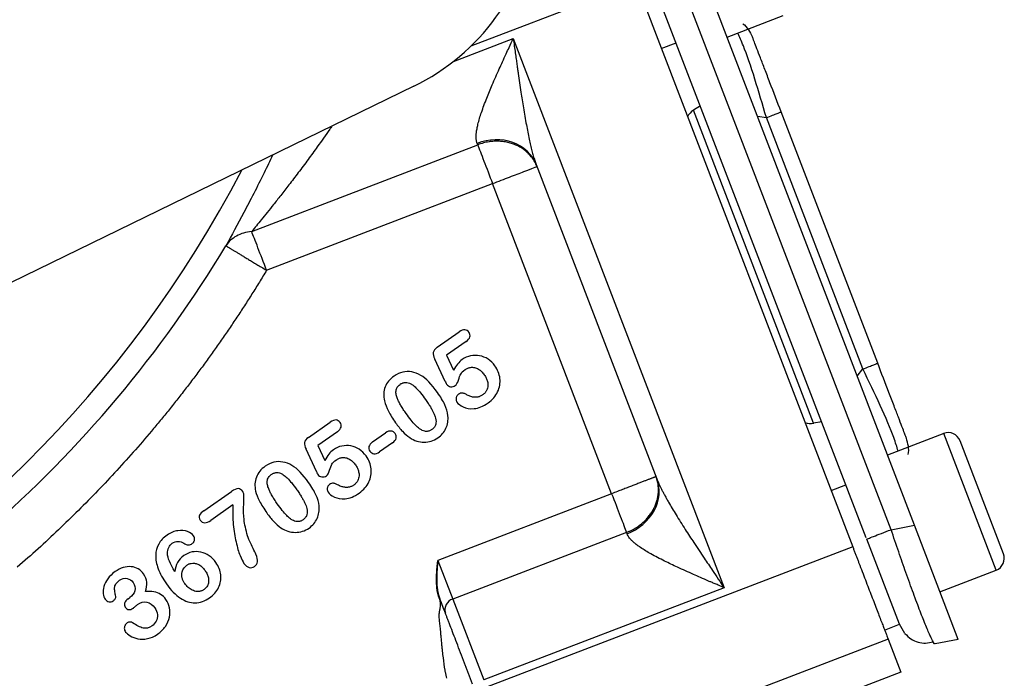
# Model space of a CAD drawing. Header units: inches. Extents: x 0.6 to 16.3, y 0.2 to 11.5.
# Tile 8 of 21: x 5.4 to 7.1, y 6.2 to 7.3. Entities that reach past the tile are written whole.
import ezdxf

# ---------------------------------------------------------------- set-up
doc = ezdxf.new("R2010")
doc.units = ezdxf.units.IN
doc.header["$MEASUREMENT"] = 0

msp = doc.modelspace()

# ---------------------------------------------------------------- linework, layer by layer
at = {"color": 7, "linetype": 'Continuous', "lineweight": 25}
for p, q in [((6.921, 6.427), (6.5603, 7.3665)), ((6.8819, 6.4194), (6.5262, 7.346)), ((6.4527, 7.34), (6.8172, 6.3906)), ((6.8399, 6.4057), (6.4858, 7.3281)), ((6.6057, 7.2484), (6.7003, 7.2848)), ((6.2459, 7.2463), (6.6007, 6.3218)), ((6.4951, 7.2296), (6.52, 7.2391)), ((6.0783, 7.1658), (4.7339, 6.5101)), ((6.5608, 7.1329), (6.5491, 7.1256)), ((6.7514, 6.5985), (6.5491, 7.1256)), ((6.8343, 6.69), (6.6719, 7.1131)), ((6.8592, 6.6996), (6.6968, 7.1227)), ((5.8057, 6.9214), (6.186, 7.0674)), ((6.186, 7.0674), (6.1851, 7.0698)), ((6.2844, 7.0344), (6.4876, 6.5051)), ((5.8308, 6.8561), (6.2111, 7.0021)), ((6.4115, 6.48), (6.2111, 7.0021)), ((6.1181, 6.7265), (6.1548, 6.7523)), ((6.1666, 6.7362), (6.1336, 6.7131)), ((6.1336, 6.7131), (6.1455, 6.6877)), ((6.1313, 6.6691), (6.1138, 6.7066)), ((5.9013, 6.5748), (5.938, 6.6005)), ((6.765, 6.601), (6.7514, 6.5985)), ((5.9499, 6.5844), (5.9168, 6.5613)), ((6.009, 6.5671), (6.031, 6.5824)), ((6.9703, 6.5815), (6.8756, 6.5451)), ((6.0427, 6.5657), (6.0207, 6.5503)), ((7.0709, 6.3787), (6.9978, 6.5692)), ((5.9145, 6.5173), (5.8971, 6.5548)), ((5.9168, 6.5613), (5.9287, 6.5359)), ((5.7254, 6.4513), (5.7717, 6.4838)), ((6.4115, 6.48), (6.119, 6.3677)), ((6.7808, 6.4852), (6.8057, 6.4947)), ((5.7741, 6.4611), (5.7368, 6.435)), ((6.4365, 6.4148), (6.144, 6.3025)), ((6.4375, 6.4124), (6.4365, 6.4148)), ((6.8819, 6.4194), (6.921, 6.427)), ((6.9949, 6.2346), (6.921, 6.427)), ((6.8958, 6.2601), (6.8407, 6.4036)), ((6.8172, 6.3906), (6.201, 6.1541)), ((6.1179, 6.3573), (6.119, 6.3677)), ((6.119, 6.3677), (6.144, 6.3025)), ((6.1174, 6.3519), (6.1179, 6.3573)), ((6.1181, 6.3573), (6.1177, 6.3518)), ((6.964, 6.3149), (7.0586, 6.3512)), ((6.1166, 6.3355), (6.1166, 6.3357)), ((6.1167, 6.3306), (6.1166, 6.3331)), ((6.1168, 6.328), (6.1167, 6.3306)), ((6.1171, 6.3357), (6.1171, 6.3355)), ((6.1171, 6.3331), (6.1172, 6.3307)), ((6.1172, 6.3307), (6.1173, 6.328)), ((6.117, 6.3253), (6.1168, 6.328)), ((6.1172, 6.3226), (6.117, 6.3253)), ((6.1175, 6.3199), (6.1172, 6.3226)), ((6.1173, 6.328), (6.1175, 6.3254)), ((6.1175, 6.3254), (6.1178, 6.3227)), ((6.1178, 6.3227), (6.1181, 6.32)), ((6.1184, 6.3145), (6.1179, 6.3172)), ((6.1189, 6.3119), (6.1184, 6.3145)), ((6.1185, 6.3173), (6.119, 6.3146)), ((6.119, 6.3146), (6.1196, 6.312)), ((6.6007, 6.3218), (6.1962, 6.1665)), ((5.5977, 6.3032), (5.6005, 6.3051)), ((6.1214, 6.3036), (6.1204, 6.3067)), ((6.1218, 6.3024), (6.123, 6.2956)), ((6.144, 6.3025), (6.1962, 6.1665)), ((6.8709, 6.2505), (6.8958, 6.2601)), ((6.9051, 6.2446), (6.8958, 6.2601)), ((6.8768, 6.2352), (6.5964, 6.1276)), ((6.8768, 6.2352), (6.8981, 6.1796)), ((6.9949, 6.2346), (6.9557, 6.227)), ((6.8981, 6.1796), (6.6645, 6.09))]:
    msp.add_line(p, q, dxfattribs=at)
at = {"color": 8, "linetype": 'Continuous', "lineweight": 25}
for p, q in [((6.4527, 7.34), (6.1744, 7.2332)), ((6.1451, 7.2076), (6.2459, 7.2463)), ((6.6567, 7.1155), (6.6719, 7.1131)), ((6.8246, 6.678), (6.8343, 6.69)), ((7.0586, 6.3512), (6.9703, 6.5815))]:
    msp.add_line(p, q, dxfattribs=at)
msp.add_arc((4.0399, 7.9332), 1.9709, 191.4524, 332.5476, dxfattribs=at)
at = {"color": 7, "linetype": 'Continuous', "lineweight": 25}
for centre, radius, start, end in [((5.9147, 7.5014), 0.3733, 296, 352), ((4.0399, 7.9332), 2.0099, 311.0101, 328.9768), ((6.9779, 6.5615), 0.0213, 21, 111), ((7.051, 6.3711), 0.0213, 291, 21), ((6.1497, 6.2845), 0.0189, 107.4037, 196.8829)]:
    msp.add_arc(centre, radius, start, end, dxfattribs=at)
for centre, start_param, end_param in [((6.5644, 7.0993), 0.174533, 0.698222), ((6.7452, 6.6284), 2.44337, 2.96706)]:
    msp.add_ellipse(centre, major_axis=(-0.011, 0.0285), ratio=0.916331, start_param=start_param, end_param=end_param, dxfattribs=at)
for points, knots in [([(6.632, 7.2712), (6.6321, 7.2712), (6.6361, 7.2688), (6.6423, 7.2613), (6.6463, 7.253), (6.6484, 7.2488)], [0, 0, 0, 0, 0.005601, 0.5028, 1, 1, 1, 1]), ([(6.1851, 7.0698), (6.1849, 7.0705), (6.1844, 7.0718), (6.1839, 7.074), (6.1836, 7.0763), (6.1834, 7.0789), (6.1834, 7.0816), (6.1835, 7.0846), (6.1838, 7.0877), (6.1843, 7.091), (6.1849, 7.0945), (6.1856, 7.0982), (6.1876, 7.107), (6.1924, 7.1227), (6.2008, 7.1451), (6.211, 7.1697), (6.2201, 7.1902), (6.228, 7.2076), (6.2335, 7.2197), (6.2396, 7.2327), (6.2435, 7.2413), (6.2459, 7.2463)], [0, 0, 0, 0, 0.018698, 0.037717, 0.057107, 0.076913, 0.09718, 0.117949, 0.139258, 0.161142, 0.183634, 0.206763, 0.230558, 0.344934, 0.477476, 0.596791, 0.736091, 0.797873, 0.867745, 0.922697, 1, 1, 1, 1]), ([(6.2459, 7.2463), (6.2465, 7.2421), (6.2476, 7.234), (6.2492, 7.2224), (6.2507, 7.212), (6.252, 7.2027), (6.2531, 7.1945), (6.2554, 7.1791), (6.2585, 7.1576), (6.263, 7.1288), (6.2676, 7.1023), (6.2717, 7.0813), (6.2749, 7.0668), (6.2772, 7.0574), (6.2795, 7.0489), (6.2819, 7.0412), (6.2836, 7.0366), (6.2844, 7.0344)], [0, 0, 0, 0, 0.058006, 0.110828, 0.158468, 0.200926, 0.238201, 0.270293, 0.412895, 0.534751, 0.669171, 0.784173, 0.834338, 0.880959, 0.924075, 0.963734, 1, 1, 1, 1]), ([(6.6968, 7.1227), (6.6904, 7.1395), (6.6807, 7.1647), (6.6692, 7.1947), (6.6617, 7.2142), (6.6557, 7.2299), (6.6498, 7.2451), (6.649, 7.2473), (6.6484, 7.2488)], [0, 0, 0, 0, 0.250062, 0.37621, 0.5, 0.623853, 0.749938, 1, 1, 1, 1]), ([(6.2858, 7.0308), (6.2852, 7.0322), (6.2841, 7.0349), (6.2821, 7.0388), (6.2799, 7.0424), (6.2776, 7.0457), (6.275, 7.0488), (6.2724, 7.0518), (6.2696, 7.0545), (6.2666, 7.057), (6.2635, 7.0594), (6.2603, 7.0616), (6.257, 7.0636), (6.2536, 7.0654), (6.2501, 7.067), (6.2464, 7.0685), (6.2427, 7.0698), (6.2388, 7.0709), (6.2349, 7.0718), (6.2308, 7.0725), (6.2266, 7.073), (6.221, 7.0734), (6.2138, 7.0734), (6.2049, 7.0725), (6.1955, 7.0707), (6.1893, 7.0685), (6.186, 7.0674)], [0, 0, 0, 0, 0.040858, 0.080281, 0.118387, 0.155381, 0.191487, 0.22691, 0.261812, 0.296294, 0.330405, 0.364204, 0.397769, 0.431179, 0.464518, 0.497865, 0.531306, 0.564927, 0.598818, 0.633068, 0.667768, 0.703011, 0.771087, 0.842069, 0.917681, 1, 1, 1, 1]), ([(6.186, 7.0674), (6.1885, 7.0609), (6.1922, 7.0514), (6.2009, 7.0286), (6.206, 7.0154), (6.2111, 7.0021)], [0, 0, 0, 0, 0.5, 0.5, 1, 1, 1, 1]), ([(6.2111, 7.0021), (6.2209, 7.0059), (6.2306, 7.0096), (6.2487, 7.0166), (6.257, 7.0197), (6.2708, 7.0251), (6.2763, 7.0272), (6.2838, 7.03), (6.2858, 7.0308), (6.2858, 7.0308)], [0, 0, 0, 0, 0.25, 0.25, 0.5, 0.5, 0.75, 0.75, 1, 1, 1, 1]), ([(5.8308, 6.8561), (5.8257, 6.8694), (5.8206, 6.8826), (5.8119, 6.9054), (5.8082, 6.915), (5.8057, 6.9214)], [0, 0, 0, 0, 0.5, 0.5, 1, 1, 1, 1]), ([(5.7623, 6.8973), (5.7623, 6.8973), (5.7625, 6.8972), (5.763, 6.8969), (5.7637, 6.8965), (5.7646, 6.8959), (5.7657, 6.8953), (5.767, 6.8945), (5.7683, 6.8937), (5.7699, 6.8928), (5.7715, 6.8918), (5.7733, 6.8907), (5.7752, 6.8896), (5.7772, 6.8884), (5.7793, 6.8871), (5.7816, 6.8857), (5.7839, 6.8843), (5.7864, 6.8828), (5.789, 6.8813), (5.7917, 6.8796), (5.7945, 6.8779), (5.7974, 6.8762), (5.8016, 6.8737), (5.8071, 6.8703), (5.8144, 6.866), (5.8223, 6.8612), (5.8279, 6.8579), (5.8308, 6.8561)], [0, 0, 0, 0, 0.040884, 0.079826, 0.117074, 0.152944, 0.187753, 0.221784, 0.255252, 0.288277, 0.32087, 0.353063, 0.384936, 0.416563, 0.448023, 0.479391, 0.510736, 0.542125, 0.573625, 0.605306, 0.637245, 0.669524, 0.70224, 0.77059, 0.84142, 0.916899, 1, 1, 1, 1]), ([(5.8308, 6.8561), (5.8267, 6.8495), (5.8186, 6.8361), (5.8062, 6.8162), (5.7936, 6.7965), (5.7807, 6.7769), (5.7677, 6.7575), (5.7544, 6.7383), (5.741, 6.7192), (5.7273, 6.7002), (5.7134, 6.6814), (5.6992, 6.6628), (5.6849, 6.6443), (5.6704, 6.6259), (5.6556, 6.6077), (5.6357, 6.5837), (5.6102, 6.554), (5.579, 6.5192), (5.5469, 6.4851), (5.5141, 6.4518), (5.4806, 6.4191), (5.4464, 6.3872), (5.4229, 6.3666), (5.4112, 6.3562)], [0, 0, 0, 0, 0.035774, 0.071521, 0.107246, 0.142952, 0.178645, 0.214329, 0.250007, 0.285686, 0.321369, 0.35706, 0.392765, 0.428488, 0.464232, 0.500004, 0.571514, 0.642936, 0.714308, 0.785664, 0.857041, 0.928474, 1, 1, 1, 1]), ([(6.1666, 6.7362), (6.1701, 6.7386), (6.1721, 6.7412), (6.1736, 6.7466), (6.1731, 6.7492), (6.1715, 6.7516)], [-2, -2, -2, -2, -1, -1, 0, 0, 0, 0]), ([(6.1181, 6.7265), (6.1141, 6.7238), (6.1119, 6.7209), (6.1108, 6.7148), (6.1117, 6.711), (6.1138, 6.7066)], [-2, -2, -2, -2, -1, -1, 0, 0, 0, 0]), ([(6.2151, 6.6953), (6.2118, 6.6999), (6.2079, 6.7037), (6.199, 6.7094), (6.1942, 6.7113), (6.1843, 6.7131), (6.1792, 6.713), (6.1692, 6.711), (6.1644, 6.7089), (6.16, 6.7058)], [-4, -4, -4, -4, -3, -3, -2, -2, -1, -1, 0, 0, 0, 0]), ([(6.2034, 6.6328), (6.2108, 6.6381), (6.2163, 6.6443), (6.223, 6.6587), (6.2243, 6.6661), (6.2226, 6.6814), (6.2198, 6.6886), (6.2151, 6.6953)], [-3, -3, -3, -3, -2, -2, -1, -1, 0, 0, 0, 0]), ([(6.9076, 6.5734), (6.9071, 6.5749), (6.9062, 6.5772), (6.9004, 6.5924), (6.8944, 6.608), (6.8869, 6.6276), (6.8753, 6.6576), (6.8657, 6.6828), (6.8592, 6.6996)], [0, 0, 0, 0, 0.250062, 0.37621, 0.5, 0.623853, 0.749938, 1, 1, 1, 1]), ([(6.0903, 6.6792), (6.0851, 6.6823), (6.08, 6.6842), (6.0699, 6.6861), (6.0649, 6.6859), (6.055, 6.6836), (6.0501, 6.6813), (6.0453, 6.678)], [-3, -3, -3, -3, -2, -2, -1, -1, 0, 0, 0, 0]), ([(6.1482, 6.6619), (6.1503, 6.6634), (6.1521, 6.6664), (6.1551, 6.6758), (6.1564, 6.6793), (6.1585, 6.6836), (6.161, 6.6861), (6.165, 6.6889)], [-3, -3, -3, -3, -2, -2, -1, -1, 0, 0, 0, 0]), ([(6.165, 6.6889), (6.1657, 6.6893), (6.1671, 6.6902), (6.1693, 6.6913), (6.1716, 6.6921), (6.1742, 6.6927), (6.1772, 6.6929), (6.1807, 6.6925), (6.1842, 6.6914), (6.1884, 6.6893), (6.193, 6.6857), (6.1957, 6.6822), (6.1971, 6.6803)], [0, 0, 0, 0, 0.067682, 0.133149, 0.197235, 0.260829, 0.349829, 0.438209, 0.537641, 0.642232, 0.810948, 1, 1, 1, 1]), ([(6.1971, 6.6803), (6.1978, 6.6794), (6.199, 6.6775), (6.2005, 6.6746), (6.2017, 6.6718), (6.2026, 6.6686), (6.2032, 6.6652), (6.2032, 6.6615), (6.2026, 6.6577), (6.2011, 6.6536), (6.1985, 6.6496), (6.1958, 6.6474), (6.1944, 6.6463)], [0, 0, 0, 0, 0.08861, 0.173301, 0.254779, 0.333838, 0.430817, 0.523434, 0.627872, 0.730949, 0.862165, 1, 1, 1, 1]), ([(6.0453, 6.678), (6.0381, 6.6729), (6.0331, 6.6668), (6.0275, 6.6526), (6.0271, 6.6447), (6.0291, 6.6361)], [-2, -2, -2, -2, -1, -1, 0, 0, 0, 0]), ([(6.0656, 6.6148), (6.064, 6.6171), (6.0609, 6.6216), (6.0569, 6.6281), (6.0537, 6.6341), (6.0509, 6.6401), (6.0491, 6.6454), (6.0484, 6.6499), (6.0485, 6.6543), (6.0502, 6.6597), (6.0537, 6.6626), (6.0554, 6.6641)], [0, 0, 0, 0, 0.152291, 0.289171, 0.410964, 0.518128, 0.644916, 0.707323, 0.764485, 0.878369, 1, 1, 1, 1]), ([(6.0554, 6.6641), (6.056, 6.6645), (6.0573, 6.6653), (6.0592, 6.6662), (6.0611, 6.6669), (6.0631, 6.6673), (6.065, 6.6674), (6.0678, 6.6672), (6.0714, 6.6662), (6.0766, 6.6633), (6.083, 6.6578), (6.0905, 6.6492), (6.0955, 6.6423), (6.0983, 6.6385)], [0, 0, 0, 0, 0.0407115, 0.0791164, 0.1157166, 0.1510909, 0.1858796, 0.2207551, 0.2977994, 0.3866297, 0.542782, 0.7463253, 1, 1, 1, 1]), ([(6.1339, 6.6639), (6.1354, 6.6618), (6.1376, 6.6605), (6.1434, 6.6597), (6.146, 6.6603), (6.1482, 6.6619)], [-2, -2, -2, -2, -1, -1, 0, 0, 0, 0]), ([(6.136, 6.6113), (6.1354, 6.6175), (6.1336, 6.6237), (6.1277, 6.636), (6.1236, 6.6429), (6.1183, 6.6505)], [-2, -2, -2, -2, -1, -1, 0, 0, 0, 0]), ([(6.1537, 6.6475), (6.1532, 6.6471), (6.1523, 6.6464), (6.1513, 6.6452), (6.1504, 6.6437), (6.1498, 6.642), (6.1495, 6.6397), (6.1496, 6.6369), (6.1506, 6.6351), (6.151, 6.6342)], [0, 0, 0, 0, 0.114317, 0.223155, 0.329726, 0.45074, 0.585313, 0.799896, 1, 1, 1, 1]), ([(6.1671, 6.6468), (6.1663, 6.6472), (6.1649, 6.6481), (6.1626, 6.6489), (6.16, 6.6495), (6.1568, 6.6493), (6.1547, 6.6481), (6.1537, 6.6475)], [0, 0, 0, 0, 0.184602, 0.351261, 0.503987, 0.74637, 1, 1, 1, 1]), ([(6.1944, 6.6463), (6.1937, 6.6459), (6.1924, 6.6451), (6.1904, 6.6441), (6.1883, 6.6433), (6.1861, 6.6427), (6.1838, 6.6424), (6.1815, 6.6424), (6.1778, 6.6426), (6.1728, 6.6437), (6.1691, 6.6457), (6.1671, 6.6468)], [0, 0, 0, 0, 0.080874, 0.159844, 0.237777, 0.315573, 0.394138, 0.474351, 0.557039, 0.770012, 1, 1, 1, 1]), ([(6.0291, 6.6361), (6.0304, 6.6309), (6.0326, 6.6253), (6.0389, 6.613), (6.043, 6.6065), (6.0479, 6.5994)], [-2, -2, -2, -2, -1, -1, 0, 0, 0, 0]), ([(6.0983, 6.6385), (6.0997, 6.6364), (6.1025, 6.6323), (6.1063, 6.6264), (6.1094, 6.6211), (6.1119, 6.6161), (6.1139, 6.6115), (6.1154, 6.6067), (6.1161, 6.6019), (6.1157, 6.5966), (6.1134, 6.5916), (6.1105, 6.5892), (6.109, 6.588)], [0, 0, 0, 0, 0.136267, 0.25814, 0.365782, 0.459428, 0.547816, 0.625713, 0.722019, 0.804432, 0.897869, 1, 1, 1, 1]), ([(6.151, 6.6342), (6.1531, 6.6313), (6.1566, 6.6286), (6.1665, 6.6237), (6.1727, 6.6227), (6.1873, 6.6239), (6.1951, 6.6271), (6.2034, 6.6328)], [-3, -3, -3, -3, -2, -2, -1, -1, 0, 0, 0, 0]), ([(6.109, 6.588), (6.1083, 6.5875), (6.1071, 6.5867), (6.1051, 6.5858), (6.1031, 6.5852), (6.101, 6.5849), (6.099, 6.5848), (6.0961, 6.5852), (6.0923, 6.5866), (6.087, 6.5899), (6.0807, 6.5956), (6.0732, 6.6042), (6.0683, 6.611), (6.0656, 6.6148)], [0, 0, 0, 0, 0.040577, 0.078966, 0.115797, 0.151778, 0.187669, 0.224237, 0.305056, 0.398104, 0.553257, 0.753166, 1, 1, 1, 1]), ([(5.9499, 6.5844), (5.9533, 6.5868), (5.9554, 6.5894), (5.9568, 6.5948), (5.9564, 6.5974), (5.9547, 6.5998)], [-2, -2, -2, -2, -1, -1, 0, 0, 0, 0]), ([(6.0479, 6.5994), (6.0517, 6.594), (6.0556, 6.5892), (6.0634, 6.5808), (6.0675, 6.5773), (6.0716, 6.5744)], [-2, -2, -2, -2, -1, -1, 0, 0, 0, 0]), ([(6.119, 6.574), (6.1251, 6.5783), (6.1296, 6.5836), (6.1355, 6.5966), (6.1367, 6.6037), (6.136, 6.6113)], [-2, -2, -2, -2, -1, -1, 0, 0, 0, 0]), ([(6.0471, 6.5812), (6.0454, 6.5837), (6.0431, 6.5851), (6.0375, 6.5859), (6.0344, 6.5848), (6.031, 6.5824)], [-2, -2, -2, -2, -1, -1, 0, 0, 0, 0]), ([(6.0427, 6.5657), (6.0462, 6.5681), (6.0482, 6.5707), (6.0494, 6.5762), (6.0488, 6.5788), (6.0471, 6.5812)], [-2, -2, -2, -2, -1, -1, 0, 0, 0, 0]), ([(5.9013, 6.5748), (5.8973, 6.572), (5.8951, 6.5691), (5.8941, 6.563), (5.8949, 6.5592), (5.8971, 6.5548)], [-2, -2, -2, -2, -1, -1, 0, 0, 0, 0]), ([(6.009, 6.5671), (6.0056, 6.5647), (6.0036, 6.5621), (6.0024, 6.5566), (6.0029, 6.554), (6.0047, 6.5515)], [-2, -2, -2, -2, -1, -1, 0, 0, 0, 0]), ([(6.0716, 6.5744), (6.0794, 6.5694), (6.0874, 6.5668), (6.1042, 6.5666), (6.1119, 6.5691), (6.119, 6.574)], [-2, -2, -2, -2, -1, -1, 0, 0, 0, 0]), ([(6.9105, 6.5458), (6.9105, 6.5459), (6.9118, 6.5504), (6.9114, 6.5601), (6.9089, 6.569), (6.9076, 6.5734)], [0, 0, 0, 0, 0.005601, 0.502801, 1, 1, 1, 1]), ([(5.9983, 6.5435), (5.995, 6.5481), (5.9912, 6.5519), (5.9822, 6.5576), (5.9775, 6.5595), (5.9675, 6.5613), (5.9625, 6.5612), (5.9524, 6.5592), (5.9477, 6.5571), (5.9432, 6.554)], [-4, -4, -4, -4, -3, -3, -2, -2, -1, -1, 0, 0, 0, 0]), ([(6.0047, 6.5515), (6.0064, 6.5491), (6.0087, 6.5477), (6.0143, 6.547), (6.0174, 6.548), (6.0207, 6.5503)], [-2, -2, -2, -2, -1, -1, 0, 0, 0, 0]), ([(5.8735, 6.5275), (5.8683, 6.5305), (5.8632, 6.5324), (5.8532, 6.5343), (5.8481, 6.5341), (5.8382, 6.5318), (5.8333, 6.5296), (5.8285, 6.5262)], [-3, -3, -3, -3, -2, -2, -1, -1, 0, 0, 0, 0]), ([(5.9315, 6.5101), (5.9336, 6.5116), (5.9354, 6.5147), (5.9384, 6.524), (5.9396, 6.5275), (5.9417, 6.5318), (5.9442, 6.5343), (5.9482, 6.5371)], [-3, -3, -3, -3, -2, -2, -1, -1, 0, 0, 0, 0]), ([(5.9482, 6.5371), (5.9489, 6.5375), (5.9503, 6.5384), (5.9525, 6.5395), (5.9548, 6.5403), (5.9575, 6.5409), (5.9605, 6.5411), (5.9639, 6.5407), (5.9674, 6.5396), (5.9716, 6.5375), (5.9762, 6.5339), (5.9789, 6.5304), (5.9804, 6.5285)], [0, 0, 0, 0, 0.067682, 0.133149, 0.197235, 0.260829, 0.349829, 0.438209, 0.537641, 0.642232, 0.810948, 1, 1, 1, 1]), ([(5.9866, 6.4811), (5.9941, 6.4863), (5.9995, 6.4925), (6.0063, 6.5069), (6.0075, 6.5143), (6.0058, 6.5296), (6.003, 6.5368), (5.9983, 6.5435)], [-3, -3, -3, -3, -2, -2, -1, -1, 0, 0, 0, 0]), ([(5.8285, 6.5262), (5.8213, 6.5211), (5.8163, 6.515), (5.8108, 6.5008), (5.8104, 6.4929), (5.8123, 6.4843)], [-2, -2, -2, -2, -1, -1, 0, 0, 0, 0]), ([(5.8386, 6.5123), (5.8393, 6.5127), (5.8405, 6.5135), (5.8424, 6.5145), (5.8444, 6.5151), (5.8463, 6.5155), (5.8483, 6.5157), (5.851, 6.5154), (5.8546, 6.5144), (5.8599, 6.5115), (5.8662, 6.506), (5.8737, 6.4974), (5.8787, 6.4906), (5.8815, 6.4867)], [0, 0, 0, 0, 0.040712, 0.079116, 0.115717, 0.151091, 0.18588, 0.220755, 0.297799, 0.38663, 0.542782, 0.746325, 1, 1, 1, 1]), ([(5.9804, 6.5285), (5.981, 6.5276), (5.9822, 6.5257), (5.9837, 6.5229), (5.9849, 6.52), (5.9858, 6.5168), (5.9864, 6.5134), (5.9864, 6.5097), (5.9858, 6.5059), (5.9843, 6.5018), (5.9817, 6.4978), (5.979, 6.4957), (5.9776, 6.4946)], [0, 0, 0, 0, 0.08861, 0.173301, 0.254779, 0.333838, 0.430817, 0.523434, 0.627872, 0.730949, 0.862165, 1, 1, 1, 1]), ([(5.8488, 6.463), (5.8472, 6.4654), (5.8441, 6.4698), (5.8401, 6.4763), (5.8369, 6.4823), (5.8341, 6.4883), (5.8323, 6.4936), (5.8316, 6.4981), (5.8317, 6.5025), (5.8335, 6.5079), (5.8369, 6.5108), (5.8386, 6.5123)], [0, 0, 0, 0, 0.152291, 0.289171, 0.410964, 0.518128, 0.644916, 0.707323, 0.764485, 0.878369, 1, 1, 1, 1]), ([(5.9192, 6.4596), (5.9186, 6.4657), (5.9168, 6.4719), (5.911, 6.4842), (5.9068, 6.4911), (5.9015, 6.4987)], [-2, -2, -2, -2, -1, -1, 0, 0, 0, 0]), ([(5.9171, 6.5121), (5.9186, 6.51), (5.9208, 6.5087), (5.9266, 6.5079), (5.9292, 6.5085), (5.9315, 6.5101)], [-2, -2, -2, -2, -1, -1, 0, 0, 0, 0]), ([(5.9503, 6.495), (5.9496, 6.4954), (5.9481, 6.4963), (5.9458, 6.4972), (5.9432, 6.4977), (5.94, 6.4975), (5.9379, 6.4963), (5.9369, 6.4957)], [0, 0, 0, 0, 0.184602, 0.351261, 0.503987, 0.74637, 1, 1, 1, 1]), ([(6.4862, 6.5087), (6.4861, 6.5087), (6.4861, 6.5087), (6.4856, 6.5085), (6.4849, 6.5082), (6.484, 6.5079), (6.4829, 6.5074), (6.4815, 6.5069), (6.48, 6.5063), (6.4783, 6.5057), (6.4764, 6.5049), (6.4743, 6.5042), (6.4721, 6.5033), (6.4697, 6.5024), (6.4672, 6.5014), (6.4645, 6.5004), (6.4617, 6.4993), (6.4587, 6.4981), (6.4555, 6.4969), (6.4522, 6.4957), (6.4487, 6.4943), (6.444, 6.4925), (6.4377, 6.4901), (6.4297, 6.487), (6.4209, 6.4836), (6.4147, 6.4813), (6.4115, 6.48)], [0, 0, 0, 0, 0.040858, 0.080281, 0.118388, 0.155381, 0.191487, 0.22691, 0.261812, 0.296295, 0.330405, 0.364204, 0.397769, 0.43118, 0.464518, 0.497866, 0.531306, 0.564928, 0.598819, 0.633069, 0.66777, 0.703012, 0.771087, 0.84207, 0.917684, 1, 1, 1, 1]), ([(6.4365, 6.4148), (6.4381, 6.4154), (6.4411, 6.4166), (6.4454, 6.4187), (6.4494, 6.4209), (6.4532, 6.4232), (6.4567, 6.4255), (6.46, 6.428), (6.4631, 6.4306), (6.466, 6.4332), (6.4688, 6.4359), (6.4713, 6.4387), (6.4737, 6.4416), (6.476, 6.4445), (6.478, 6.4474), (6.4799, 6.4504), (6.4817, 6.4534), (6.4832, 6.4565), (6.4847, 6.4597), (6.4859, 6.4629), (6.4871, 6.4661), (6.488, 6.4694), (6.4888, 6.4727), (6.4897, 6.4775), (6.4904, 6.484), (6.4902, 6.4921), (6.4889, 6.5004), (6.4871, 6.5059), (6.4862, 6.5087)], [0, 0, 0, 0, 0.039614, 0.077556, 0.113976, 0.149088, 0.183126, 0.216306, 0.248807, 0.280752, 0.312195, 0.343172, 0.373748, 0.403986, 0.433948, 0.463697, 0.493294, 0.522801, 0.552275, 0.581775, 0.611354, 0.641072, 0.670982, 0.701138, 0.771121, 0.843256, 0.918994, 1, 1, 1, 1]), ([(6.4876, 6.5051), (6.4881, 6.5038), (6.4892, 6.501), (6.4911, 6.4967), (6.4932, 6.4922), (6.4955, 6.4874), (6.4981, 6.4823), (6.5009, 6.477), (6.504, 6.4714), (6.5102, 6.4606), (6.5205, 6.4434), (6.5348, 6.4207), (6.5507, 6.3963), (6.5661, 6.3733), (6.583, 6.348), (6.5942, 6.3315), (6.6007, 6.3218)], [0, 0, 0, 0, 0.022267, 0.04585, 0.070767, 0.097032, 0.124659, 0.153658, 0.184039, 0.21581, 0.330759, 0.46526, 0.587098, 0.729705, 0.841541, 1, 1, 1, 1]), ([(5.7907, 6.4836), (5.7884, 6.4869), (5.7858, 6.4885), (5.7799, 6.4885), (5.7762, 6.4869), (5.7717, 6.4838)], [-2, -2, -2, -2, -1, -1, 0, 0, 0, 0]), ([(5.7989, 6.4092), (5.7957, 6.4193), (5.7937, 6.4284), (5.792, 6.4443), (5.7917, 6.4513), (5.7923, 6.4633), (5.7925, 6.4687), (5.7927, 6.4783), (5.792, 6.4817), (5.7907, 6.4836)], [-4, -4, -4, -4, -3, -3, -2, -2, -1, -1, 0, 0, 0, 0]), ([(5.8123, 6.4843), (5.8136, 6.4791), (5.8158, 6.4735), (5.8221, 6.4613), (5.8262, 6.4547), (5.8311, 6.4476)], [-2, -2, -2, -2, -1, -1, 0, 0, 0, 0]), ([(5.8815, 6.4867), (5.883, 6.4846), (5.8858, 6.4805), (5.8895, 6.4746), (5.8926, 6.4693), (5.8952, 6.4643), (5.8971, 6.4598), (5.8986, 6.4549), (5.8994, 6.4501), (5.8989, 6.4448), (5.8966, 6.4398), (5.8937, 6.4374), (5.8922, 6.4362)], [0, 0, 0, 0, 0.136267, 0.25814, 0.365782, 0.459428, 0.547816, 0.625713, 0.722019, 0.804432, 0.897869, 1, 1, 1, 1]), ([(5.9369, 6.4957), (5.9364, 6.4953), (5.9356, 6.4946), (5.9345, 6.4934), (5.9336, 6.492), (5.9331, 6.4902), (5.9327, 6.4879), (5.9328, 6.4852), (5.9338, 6.4833), (5.9343, 6.4824)], [0, 0, 0, 0, 0.114317, 0.223155, 0.329726, 0.45074, 0.585313, 0.799896, 1, 1, 1, 1]), ([(5.9343, 6.4824), (5.9363, 6.4795), (5.9398, 6.4768), (5.9498, 6.4719), (5.9559, 6.471), (5.9705, 6.4721), (5.9783, 6.4753), (5.9866, 6.4811)], [-3, -3, -3, -3, -2, -2, -1, -1, 0, 0, 0, 0]), ([(5.9776, 6.4946), (5.977, 6.4941), (5.9757, 6.4933), (5.9736, 6.4923), (5.9715, 6.4915), (5.9693, 6.4909), (5.967, 6.4906), (5.9647, 6.4906), (5.9611, 6.4908), (5.9561, 6.492), (5.9523, 6.494), (5.9503, 6.495)], [0, 0, 0, 0, 0.080874, 0.159844, 0.237777, 0.315573, 0.394138, 0.474351, 0.557039, 0.770012, 1, 1, 1, 1]), ([(6.4115, 6.48), (6.4166, 6.4668), (6.4216, 6.4536), (6.4304, 6.4308), (6.4341, 6.4212), (6.4365, 6.4148)], [0, 0, 0, 0, 0.5, 0.5, 1, 1, 1, 1]), ([(5.8922, 6.4362), (5.8915, 6.4358), (5.8903, 6.4349), (5.8883, 6.434), (5.8863, 6.4334), (5.8842, 6.4331), (5.8822, 6.4331), (5.8793, 6.4334), (5.8755, 6.4348), (5.8702, 6.4381), (5.8639, 6.4438), (5.8565, 6.4524), (5.8515, 6.4592), (5.8488, 6.463)], [0, 0, 0, 0, 0.040577, 0.078966, 0.115797, 0.151778, 0.187669, 0.224237, 0.305056, 0.398104, 0.553257, 0.753166, 1, 1, 1, 1]), ([(5.7254, 6.4513), (5.7217, 6.4488), (5.7192, 6.4463), (5.7164, 6.4416), (5.7169, 6.4388), (5.7191, 6.4356)], [-2, -2, -2, -2, -1, -1, 0, 0, 0, 0]), ([(5.7741, 6.4611), (5.7734, 6.4496), (5.7736, 6.4386), (5.7756, 6.4176), (5.7772, 6.4078), (5.7815, 6.3896), (5.7837, 6.3821), (5.7884, 6.3702), (5.7906, 6.3657), (5.7927, 6.3627)], [-4, -4, -4, -4, -3, -3, -2, -2, -1, -1, 0, 0, 0, 0]), ([(5.8311, 6.4476), (5.8349, 6.4422), (5.8388, 6.4374), (5.8467, 6.429), (5.8507, 6.4255), (5.8549, 6.4226)], [-2, -2, -2, -2, -1, -1, 0, 0, 0, 0]), ([(5.9022, 6.4222), (5.9083, 6.4265), (5.9129, 6.4319), (5.9188, 6.4448), (5.9199, 6.4519), (5.9192, 6.4596)], [-2, -2, -2, -2, -1, -1, 0, 0, 0, 0]), ([(5.7191, 6.4356), (5.7212, 6.4326), (5.7237, 6.4311), (5.7296, 6.431), (5.7329, 6.4323), (5.7368, 6.435)], [-2, -2, -2, -2, -1, -1, 0, 0, 0, 0]), ([(5.708, 6.4088), (5.7058, 6.412), (5.7023, 6.4145), (5.693, 6.4182), (5.6875, 6.4186), (5.6752, 6.4169), (5.6692, 6.4144), (5.6632, 6.4102)], [-3, -3, -3, -3, -2, -2, -1, -1, 0, 0, 0, 0]), ([(5.8549, 6.4226), (5.8626, 6.4176), (5.8706, 6.415), (5.8875, 6.4149), (5.8952, 6.4173), (5.9022, 6.4222)], [-2, -2, -2, -2, -1, -1, 0, 0, 0, 0]), ([(5.6632, 6.4102), (5.6571, 6.4059), (5.6524, 6.4009), (5.646, 6.3896), (5.6443, 6.3833), (5.6439, 6.3694), (5.6453, 6.3618), (5.6514, 6.3454), (5.656, 6.337), (5.6621, 6.3282)], [-4, -4, -4, -4, -3, -3, -2, -2, -1, -1, 0, 0, 0, 0]), ([(5.664, 6.3792), (5.664, 6.3828), (5.6647, 6.3862), (5.6676, 6.3924), (5.6695, 6.3948), (5.672, 6.3965)], [-2, -2, -2, -2, -1, -1, 0, 0, 0, 0]), ([(5.672, 6.3965), (5.675, 6.3987), (5.6783, 6.3997), (5.6853, 6.3996), (5.6886, 6.3986), (5.6916, 6.3965)], [-2, -2, -2, -2, -1, -1, 0, 0, 0, 0]), ([(5.6916, 6.3965), (5.6939, 6.3949), (5.6964, 6.394), (5.7014, 6.394), (5.7037, 6.3946), (5.7056, 6.396)], [-2, -2, -2, -2, -1, -1, 0, 0, 0, 0]), ([(5.7056, 6.396), (5.7061, 6.3964), (5.707, 6.3971), (5.7081, 6.3985), (5.709, 6.4001), (5.7095, 6.4018), (5.7097, 6.4039), (5.7094, 6.4064), (5.7085, 6.408), (5.708, 6.4088)], [0, 0, 0, 0, 0.128166, 0.249429, 0.368284, 0.489491, 0.61755, 0.808566, 1, 1, 1, 1]), ([(5.8127, 6.378), (5.8117, 6.3804), (5.8101, 6.3837), (5.8058, 6.3922), (5.8042, 6.3957), (5.8017, 6.4011), (5.8004, 6.4047), (5.7989, 6.4092)], [-3, -3, -3, -3, -2, -2, -1, -1, 0, 0, 0, 0]), ([(6.6007, 6.3218), (6.598, 6.323), (6.5929, 6.3252), (6.5859, 6.3282), (6.5799, 6.3307), (6.5717, 6.3342), (6.5615, 6.3386), (6.544, 6.3463), (6.5235, 6.3555), (6.4995, 6.3669), (6.4783, 6.3779), (6.4633, 6.387), (6.4543, 6.3934), (6.4493, 6.3974), (6.4451, 6.4013), (6.4417, 6.4051), (6.4391, 6.4088), (6.438, 6.4112), (6.4375, 6.4124)], [0, 0, 0, 0, 0.041445, 0.077305, 0.10758, 0.132269, 0.202149, 0.263948, 0.403191, 0.522562, 0.655065, 0.769513, 0.81261, 0.853551, 0.892526, 0.929753, 0.965483, 1, 1, 1, 1]), ([(5.7455, 6.3641), (5.7424, 6.3686), (5.7386, 6.3724), (5.7298, 6.3785), (5.7251, 6.3806), (5.7151, 6.3828), (5.7102, 6.3828), (5.7005, 6.3809), (5.6958, 6.3788), (5.6914, 6.3758)], [-4, -4, -4, -4, -3, -3, -2, -2, -1, -1, 0, 0, 0, 0]), ([(6.8172, 6.3906), (6.8179, 6.3887), (6.8193, 6.385), (6.8214, 6.3795), (6.8235, 6.374), (6.8256, 6.3685), (6.8289, 6.3601), (6.8332, 6.3488), (6.8386, 6.3347), (6.8439, 6.321), (6.8507, 6.3032), (6.8585, 6.2828), (6.865, 6.2659), (6.8692, 6.255), (6.8718, 6.2482), (6.8739, 6.2429), (6.8752, 6.2394), (6.876, 6.2372), (6.8766, 6.2358), (6.8767, 6.2354), (6.8768, 6.2352)], [0, 0, 0, 0, 0.023463, 0.046876, 0.070271, 0.093676, 0.117122, 0.178916, 0.240765, 0.304953, 0.369198, 0.500005, 0.630813, 0.695002, 0.759246, 0.821041, 0.882889, 0.921914, 0.960905, 1, 1, 1, 1]), ([(5.6914, 6.3758), (5.6868, 6.3725), (5.6833, 6.3687), (5.6784, 6.3599), (5.6769, 6.3547), (5.6764, 6.3488)], [-2, -2, -2, -2, -1, -1, 0, 0, 0, 0]), ([(5.7347, 6.3047), (5.7415, 6.3094), (5.7465, 6.3152), (5.753, 6.3287), (5.7543, 6.3358), (5.7527, 6.3506), (5.7501, 6.3576), (5.7455, 6.3641)], [-3, -3, -3, -3, -2, -2, -1, -1, 0, 0, 0, 0]), ([(5.8102, 6.3576), (5.8132, 6.3596), (5.8149, 6.3622), (5.816, 6.3684), (5.815, 6.3726), (5.8127, 6.378)], [-2, -2, -2, -2, -1, -1, 0, 0, 0, 0]), ([(6.119, 6.3677), (6.1188, 6.3659), (6.1185, 6.3624), (6.1182, 6.3589), (6.1181, 6.3573)], [0, 0, 0, 0, 0.541172, 1, 1, 1, 1]), ([(5.5758, 6.3488), (5.5707, 6.3452), (5.5666, 6.3412), (5.5603, 6.3325), (5.5581, 6.3281), (5.5559, 6.3193), (5.5555, 6.3153), (5.5564, 6.3079), (5.5574, 6.3048), (5.5591, 6.3024)], [-4, -4, -4, -4, -3, -3, -2, -2, -1, -1, 0, 0, 0, 0]), ([(5.6238, 6.3449), (5.6213, 6.3485), (5.6183, 6.3513), (5.6112, 6.3554), (5.6073, 6.3567), (5.5986, 6.3575), (5.5941, 6.357), (5.5849, 6.3542), (5.5803, 6.3519), (5.5758, 6.3488)], [-4, -4, -4, -4, -3, -3, -2, -2, -1, -1, 0, 0, 0, 0]), ([(5.693, 6.3286), (5.6925, 6.3294), (5.6915, 6.3309), (5.6903, 6.3332), (5.6893, 6.3356), (5.6884, 6.3388), (5.6879, 6.3431), (5.6885, 6.3478), (5.6899, 6.3519), (5.6918, 6.355), (5.694, 6.3577), (5.6957, 6.359), (5.6966, 6.3597)], [0, 0, 0, 0, 0.07877, 0.153969, 0.226239, 0.296305, 0.445956, 0.592905, 0.703404, 0.815526, 0.907289, 1, 1, 1, 1]), ([(5.6966, 6.3597), (5.6971, 6.36), (5.6983, 6.3608), (5.7001, 6.3617), (5.702, 6.3623), (5.705, 6.3631), (5.7095, 6.3632), (5.7156, 6.3615), (5.7219, 6.3575), (5.7253, 6.3531), (5.7271, 6.3508)], [0, 0, 0, 0, 0.057539, 0.113885, 0.169696, 0.225647, 0.379131, 0.537826, 0.754792, 1, 1, 1, 1]), ([(5.7271, 6.3508), (5.7278, 6.3498), (5.7291, 6.3478), (5.7307, 6.3447), (5.7319, 6.3416), (5.7328, 6.3386), (5.7332, 6.3356), (5.7332, 6.3326), (5.7328, 6.3295), (5.7319, 6.3263), (5.7303, 6.3234), (5.7282, 6.3207), (5.7265, 6.3194), (5.7255, 6.3187)], [0, 0, 0, 0, 0.1025229, 0.1989259, 0.2901302, 0.377222, 0.4614469, 0.5441799, 0.6268705, 0.7212859, 0.8125537, 0.9042751, 1, 1, 1, 1]), ([(5.7927, 6.3627), (5.7954, 6.3589), (5.7983, 6.3566), (5.8044, 6.355), (5.8074, 6.3556), (5.8102, 6.3576)], [-2, -2, -2, -2, -1, -1, 0, 0, 0, 0]), ([(6.117, 6.3464), (6.1171, 6.3481), (6.1173, 6.35), (6.1174, 6.3518), (6.1174, 6.3519)], [0, 0, 0, 0, 0.956455, 1, 1, 1, 1]), ([(6.1177, 6.3518), (6.1177, 6.3518), (6.1175, 6.3499), (6.1174, 6.3481), (6.1173, 6.3464)], [0, 0, 0, 0, 0.0435575, 1, 1, 1, 1]), ([(5.5768, 6.3071), (5.5763, 6.3095), (5.5759, 6.3121), (5.575, 6.3175), (5.5748, 6.3199), (5.575, 6.324), (5.5758, 6.326), (5.5784, 6.3302), (5.5804, 6.3322), (5.5832, 6.3342)], [-4, -4, -4, -4, -3, -3, -2, -2, -1, -1, 0, 0, 0, 0]), ([(5.5832, 6.3342), (5.5874, 6.3371), (5.5916, 6.3381), (5.6002, 6.3364), (5.6035, 6.3342), (5.606, 6.3307)], [-2, -2, -2, -2, -1, -1, 0, 0, 0, 0]), ([(5.606, 6.3307), (5.6093, 6.326), (5.6103, 6.3213), (5.6076, 6.312), (5.6048, 6.3081), (5.6005, 6.3051)], [-2, -2, -2, -2, -1, -1, 0, 0, 0, 0]), ([(5.6271, 6.3151), (5.6287, 6.3209), (5.6293, 6.3261), (5.6288, 6.3356), (5.627, 6.3403), (5.6238, 6.3449)], [-2, -2, -2, -2, -1, -1, 0, 0, 0, 0]), ([(6.1166, 6.3357), (6.1166, 6.3366), (6.1167, 6.3383), (6.1167, 6.3401), (6.1167, 6.341)], [0, 0, 0, 0, 0.488455, 1, 1, 1, 1]), ([(6.1166, 6.3331), (6.1166, 6.3339), (6.1166, 6.3347), (6.1166, 6.3355), (6.1166, 6.3355)], [0, 0, 0, 0, 0.976669, 1, 1, 1, 1]), ([(6.1167, 6.341), (6.1168, 6.3419), (6.1169, 6.3437), (6.117, 6.3455), (6.117, 6.3464)], [0, 0, 0, 0, 0.4898867, 1, 1, 1, 1]), ([(6.1172, 6.341), (6.1171, 6.3401), (6.1171, 6.3383), (6.1171, 6.3366), (6.1171, 6.3357)], [0, 0, 0, 0, 0.510693, 1, 1, 1, 1]), ([(6.1171, 6.3355), (6.1171, 6.3355), (6.1171, 6.3347), (6.1171, 6.3339), (6.1171, 6.3331)], [0, 0, 0, 0, 0.023336, 1, 1, 1, 1]), ([(6.1173, 6.3464), (6.1173, 6.3454), (6.1172, 6.3436), (6.1172, 6.3418), (6.1172, 6.341)], [0, 0, 0, 0, 0.509301, 1, 1, 1, 1]), ([(5.6612, 6.3019), (5.6587, 6.3055), (5.6558, 6.3083), (5.649, 6.3126), (5.6452, 6.3141), (5.6368, 6.3156), (5.6322, 6.3157), (5.6271, 6.3151)], [-3, -3, -3, -3, -2, -2, -1, -1, 0, 0, 0, 0]), ([(5.6621, 6.3282), (5.6697, 6.3174), (5.6775, 6.3094), (5.694, 6.2987), (5.7022, 6.2961), (5.7188, 6.2964), (5.7269, 6.2992), (5.7347, 6.3047)], [-3, -3, -3, -3, -2, -2, -1, -1, 0, 0, 0, 0]), ([(5.7255, 6.3187), (5.7249, 6.3183), (5.7238, 6.3175), (5.7219, 6.3166), (5.72, 6.3159), (5.718, 6.3155), (5.716, 6.3153), (5.7132, 6.3153), (5.7095, 6.316), (5.7043, 6.318), (5.6983, 6.322), (5.6948, 6.3263), (5.693, 6.3286)], [0, 0, 0, 0, 0.0560964, 0.110468, 0.1637922, 0.2167868, 0.2701828, 0.3246948, 0.4393314, 0.5605757, 0.7703877, 1, 1, 1, 1]), ([(6.1179, 6.3172), (6.1178, 6.3179), (6.1177, 6.3188), (6.1175, 6.3197), (6.1175, 6.3199)], [0, 0, 0, 0, 0.766375, 1, 1, 1, 1]), ([(6.1181, 6.32), (6.1181, 6.3198), (6.1183, 6.3189), (6.1184, 6.318), (6.1185, 6.3173)], [0, 0, 0, 0, 0.233692, 1, 1, 1, 1]), ([(5.5591, 6.3024), (5.5609, 6.2999), (5.563, 6.2985), (5.5682, 6.2977), (5.5705, 6.2981), (5.5723, 6.2994)], [-2, -2, -2, -2, -1, -1, 0, 0, 0, 0]), ([(5.5723, 6.2994), (5.5739, 6.3005), (5.5751, 6.3018), (5.5768, 6.3045), (5.5771, 6.3059), (5.5768, 6.3071)], [-2, -2, -2, -2, -1, -1, 0, 0, 0, 0]), ([(5.5977, 6.3032), (5.5944, 6.3008), (5.5924, 6.2984), (5.591, 6.2933), (5.5914, 6.291), (5.5929, 6.2888)], [-2, -2, -2, -2, -1, -1, 0, 0, 0, 0]), ([(5.6137, 6.2934), (5.619, 6.297), (5.6242, 6.2984), (5.6344, 6.2964), (5.6389, 6.2931), (5.6427, 6.2877)], [-2, -2, -2, -2, -1, -1, 0, 0, 0, 0]), ([(5.6473, 6.2435), (5.6528, 6.2473), (5.6572, 6.2517), (5.6638, 6.2615), (5.666, 6.2667), (5.6683, 6.2775), (5.6683, 6.2827), (5.6662, 6.293), (5.6642, 6.2977), (5.6612, 6.3019)], [-4, -4, -4, -4, -3, -3, -2, -2, -1, -1, 0, 0, 0, 0]), ([(6.1196, 6.3093), (6.1194, 6.31), (6.1192, 6.3108), (6.119, 6.3117), (6.1189, 6.3119)], [0, 0, 0, 0, 0.788383, 1, 1, 1, 1]), ([(6.1196, 6.312), (6.1196, 6.3118), (6.1198, 6.311), (6.1201, 6.3101), (6.1202, 6.3094)], [0, 0, 0, 0, 0.211689, 1, 1, 1, 1]), ([(6.1204, 6.3067), (6.1203, 6.3069), (6.12, 6.3078), (6.1198, 6.3087), (6.1196, 6.3093)], [0, 0, 0, 0, 0.289957, 1, 1, 1, 1]), ([(6.1202, 6.3094), (6.1204, 6.3088), (6.1207, 6.308), (6.1209, 6.3071), (6.121, 6.3069)], [0, 0, 0, 0, 0.710123, 1, 1, 1, 1]), ([(6.121, 6.3069), (6.1212, 6.3064), (6.1215, 6.3053), (6.1219, 6.3043), (6.1221, 6.3038)], [0, 0, 0, 0, 0.503118, 1, 1, 1, 1]), ([(6.1221, 6.3037), (6.1221, 6.3037), (6.1221, 6.3037), (6.1221, 6.3037), (6.1221, 6.3037), (6.1221, 6.3037), (6.1221, 6.3037), (6.1221, 6.3037), (6.1221, 6.3037), (6.1221, 6.3037), (6.1221, 6.3037), (6.1221, 6.3037), (6.1221, 6.3037), (6.1221, 6.3037), (6.122, 6.3037), (6.122, 6.3037), (6.122, 6.3037), (6.122, 6.3037), (6.1219, 6.3037), (6.1219, 6.3036), (6.1219, 6.3036), (6.1218, 6.3036), (6.1218, 6.3036), (6.1217, 6.3036), (6.1217, 6.3036), (6.1216, 6.3036), (6.1216, 6.3035), (6.1216, 6.3035), (6.1215, 6.3035), (6.1215, 6.3035), (6.1215, 6.3035), (6.1215, 6.3035), (6.1215, 6.3035), (6.1215, 6.3035), (6.1215, 6.3035), (6.1214, 6.3035), (6.1214, 6.3035)], [-1.073619, -1.073619, -1.073619, -1.073619, -1.067463, -1.067463, -1.067463, -1.031624, -1.031624, -1.031624, -0.995785, -0.995785, -0.995785, -0.852429, -0.852429, -0.852429, -0.709073, -0.709073, -0.709073, -0.565718, -0.565718, -0.565718, -0.422362, -0.422362, -0.422362, -0.279006, -0.279006, -0.279006, -0.13565, -0.13565, -0.13565, -0.099811, -0.099811, -0.099811, -0.063972, -0.063972, -0.063972, 0.007706, 0.007706, 0.007706, 0.007706]), ([(5.5929, 6.2888), (5.5945, 6.2865), (5.5964, 6.2852), (5.601, 6.2846), (5.6035, 6.2854), (5.606, 6.2872)], [-2, -2, -2, -2, -1, -1, 0, 0, 0, 0]), ([(5.606, 6.2872), (5.6066, 6.2875), (5.6078, 6.2885), (5.6114, 6.2916), (5.6128, 6.2927), (5.6137, 6.2934)], [-2, -2, -2, -2, -1, -1, 0, 0, 0, 0]), ([(5.6427, 6.2877), (5.6453, 6.284), (5.6467, 6.2802), (5.6471, 6.2722), (5.6464, 6.2685), (5.6431, 6.262), (5.6408, 6.2593), (5.6379, 6.2573)], [-3, -3, -3, -3, -2, -2, -1, -1, 0, 0, 0, 0]), ([(6.122, 6.2845), (6.1219, 6.2839), (6.1216, 6.2827), (6.1212, 6.2803), (6.1208, 6.2771), (6.1207, 6.2746), (6.1206, 6.2734)], [0, 0, 0, 0, 0.144858, 0.337921, 0.664922, 1, 1, 1, 1]), ([(6.1231, 6.2956), (6.1231, 6.2947), (6.123, 6.293), (6.1229, 6.2904), (6.1226, 6.2881), (6.1222, 6.286), (6.1221, 6.2849), (6.122, 6.2845)], [0, 0, 0, 0, 0.24843, 0.442004, 0.701725, 0.876482, 1, 1, 1, 1]), ([(5.6051, 6.2628), (5.604, 6.2636), (5.6025, 6.264), (5.599, 6.2638), (5.5975, 6.2633), (5.5962, 6.2624)], [-2, -2, -2, -2, -1, -1, 0, 0, 0, 0]), ([(6.1206, 6.2734), (6.1206, 6.2725), (6.1209, 6.2689), (6.1213, 6.2651), (6.1217, 6.2622), (6.1217, 6.262)], [0, 0, 0, 0, 0.2283786, 0.9520871, 1, 1, 1, 1]), ([(6.1775, 6.1594), (6.1768, 6.1614), (6.1752, 6.1653), (6.173, 6.1713), (6.1707, 6.1772), (6.1684, 6.1831), (6.1662, 6.1889), (6.1624, 6.1988), (6.1572, 6.2124), (6.1508, 6.229), (6.1449, 6.2443), (6.1406, 6.2557), (6.1374, 6.2639), (6.1353, 6.2694), (6.1333, 6.2745), (6.1322, 6.2775), (6.1316, 6.279)], [0, 0, 0, 0, 0.0410752, 0.0819902, 0.1228224, 0.1636496, 0.2045495, 0.2455996, 0.3727628, 0.5000116, 0.6271748, 0.7544237, 0.8159004, 0.8771469, 0.938426, 1, 1, 1, 1]), ([(5.5962, 6.2624), (5.5958, 6.2621), (5.5949, 6.2614), (5.5938, 6.2603), (5.5929, 6.2591), (5.5921, 6.2575), (5.5915, 6.2557), (5.5911, 6.2532), (5.5916, 6.2502), (5.5928, 6.2482), (5.5934, 6.2471)], [0, 0, 0, 0, 0.095369, 0.186238, 0.27409, 0.360564, 0.480201, 0.600954, 0.790921, 1, 1, 1, 1]), ([(5.6379, 6.2573), (5.6329, 6.2538), (5.6279, 6.2526), (5.618, 6.255), (5.612, 6.258), (5.6051, 6.2628)], [-2, -2, -2, -2, -1, -1, 0, 0, 0, 0]), ([(6.1217, 6.262), (6.1219, 6.2608), (6.1222, 6.2579), (6.1229, 6.2515), (6.1234, 6.2463), (6.1237, 6.2427)], [0, 0, 0, 0, 0.191739, 0.442403, 1, 1, 1, 1]), ([(5.5934, 6.2471), (5.5949, 6.245), (5.5975, 6.2429), (5.6049, 6.2385), (5.6092, 6.2369), (5.6192, 6.2349), (5.6245, 6.2349), (5.6361, 6.2371), (5.6418, 6.2396), (5.6473, 6.2435)], [-4, -4, -4, -4, -3, -3, -2, -2, -1, -1, 0, 0, 0, 0]), ([(6.1237, 6.2427), (6.1237, 6.2424), (6.1241, 6.2378), (6.1245, 6.2332), (6.1249, 6.2288)], [0, 0, 0, 0, 0.050484, 1, 1, 1, 1]), ([(6.9051, 6.2446), (6.9083, 6.2414), (6.9149, 6.2348), (6.9271, 6.2295), (6.9399, 6.2276), (6.9483, 6.2297), (6.9525, 6.2307)], [0, 0, 0, 0, 0.24674, 0.496303, 0.747818, 1, 1, 1, 1]), ([(6.9557, 6.227), (6.9551, 6.227), (6.9545, 6.227), (6.9526, 6.2307), (6.9525, 6.231)], [0, 0, 0, 0, 0.9293313, 1, 1, 1, 1]), ([(6.1249, 6.2288), (6.1252, 6.2263), (6.1256, 6.2216), (6.1261, 6.217), (6.1264, 6.2148)], [0, 0, 0, 0, 0.53198, 1, 1, 1, 1]), ([(6.1264, 6.2148), (6.1268, 6.2111), (6.128, 6.2004), (6.1296, 6.1897), (6.1307, 6.1827)], [0, 0, 0, 0, 0.346924, 1, 1, 1, 1]), ([(6.1307, 6.1827), (6.1309, 6.1818), (6.1317, 6.1773), (6.1327, 6.1728), (6.1334, 6.1692)], [0, 0, 0, 0, 0.2110529, 1, 1, 1, 1])]:
    msp.add_open_spline(points, degree=3, knots=knots, dxfattribs=at)
at = {"color": 8, "linetype": 'Continuous', "lineweight": 25}
for points, knots in [([(6.6719, 7.1131), (6.6655, 7.1352), (6.6525, 7.1797), (6.6348, 7.2315), (6.6267, 7.2489), (6.6237, 7.2553)], [0, 0, 0, 0, 0.3806373, 0.7689104, 1, 1, 1, 1]), ([(5.9406, 7.0986), (5.9394, 7.097), (5.9314, 7.0852), (5.9181, 7.0666), (5.9003, 7.0422), (5.8843, 7.0208), (5.8689, 7.0005), (5.855, 6.9826), (5.8392, 6.9628), (5.8225, 6.9419), (5.811, 6.9278), (5.8057, 6.9214)], [0, 0, 0, 0, 0.024527, 0.177742, 0.288442, 0.407887, 0.520534, 0.621397, 0.710526, 0.867212, 1, 1, 1, 1]), ([(5.8408, 7.05), (5.8361, 7.04), (5.8255, 7.0174), (5.8093, 6.9855), (5.7864, 6.9416), (5.772, 6.9151), (5.7623, 6.8973)], [0, 0, 0, 0, 0.1665738, 0.3780158, 0.5819204, 1, 1, 1, 1]), ([(6.8936, 6.552), (6.8915, 6.5589), (6.8859, 6.5772), (6.8645, 6.6275), (6.8443, 6.6693), (6.8343, 6.69)], [0, 0, 0, 0, 0.23109, 0.619363, 1, 1, 1, 1]), ([(6.9525, 6.231), (6.9511, 6.2335), (6.9489, 6.2377), (6.9445, 6.2477), (6.939, 6.2608), (6.9309, 6.2813), (6.9194, 6.3118), (6.9072, 6.3459), (6.8944, 6.3823), (6.8861, 6.4069), (6.8819, 6.4194)], [0, 0, 0, 0, 0.125024, 0.200601, 0.275598, 0.423758, 0.571923, 0.722297, 0.858111, 1, 1, 1, 1])]:
    msp.add_open_spline(points, degree=3, knots=knots, dxfattribs=at)
at = {"color": 7, "linetype": 'Continuous', "lineweight": 25}
for points in [[(6.6719, 7.1131), (6.6755, 7.1145), (6.6827, 7.1173), (6.6906, 7.1203), (6.6958, 7.1223), (6.6965, 7.1226), (6.6968, 7.1227)], [(6.2844, 7.0344), (6.2779, 7.0512), (6.2489, 7.0784), (6.2046, 7.0773), (6.1851, 7.0698)], [(5.8057, 6.9214), (5.7963, 6.9205), (5.7788, 6.9153), (5.7666, 6.9041), (5.7623, 6.8973)], [(6.1715, 6.7516), (6.1676, 6.7571), (6.162, 6.7573), (6.1548, 6.7523)], [(6.16, 6.7058), (6.1544, 6.7018), (6.1496, 6.6958), (6.1455, 6.6877)], [(6.8343, 6.69), (6.8379, 6.6914), (6.8451, 6.6942), (6.853, 6.6972), (6.8582, 6.6992), (6.8589, 6.6994), (6.8592, 6.6996)], [(6.1183, 6.6505), (6.1085, 6.6645), (6.0991, 6.6741), (6.0903, 6.6792)], [(6.1313, 6.6691), (6.1328, 6.6659), (6.1337, 6.6641), (6.1339, 6.6639)], [(5.9547, 6.5998), (5.9508, 6.6053), (5.9453, 6.6055), (5.938, 6.6005)], [(5.9432, 6.554), (5.9376, 6.5501), (5.9328, 6.544), (5.9287, 6.5359)], [(5.9015, 6.4987), (5.8917, 6.5127), (5.8824, 6.5223), (5.8735, 6.5275)], [(5.9145, 6.5173), (5.9161, 6.5141), (5.9169, 6.5123), (5.9171, 6.5121)], [(6.4375, 6.4124), (6.457, 6.4199), (6.4906, 6.4487), (6.494, 6.4883), (6.4876, 6.5051)], [(6.8407, 6.4036), (6.8413, 6.4039), (6.8425, 6.4043), (6.8517, 6.4079), (6.865, 6.413), (6.8762, 6.4173), (6.8819, 6.4194)], [(5.6764, 6.3488), (5.6682, 6.3618), (5.6641, 6.372), (5.664, 6.3792)], [(6.1316, 6.279), (6.1292, 6.2852), (6.126, 6.2936), (6.1221, 6.3037)]]:
    msp.add_open_spline(points, degree=3, dxfattribs=at)

doc.saveas('drawing.dxf')
